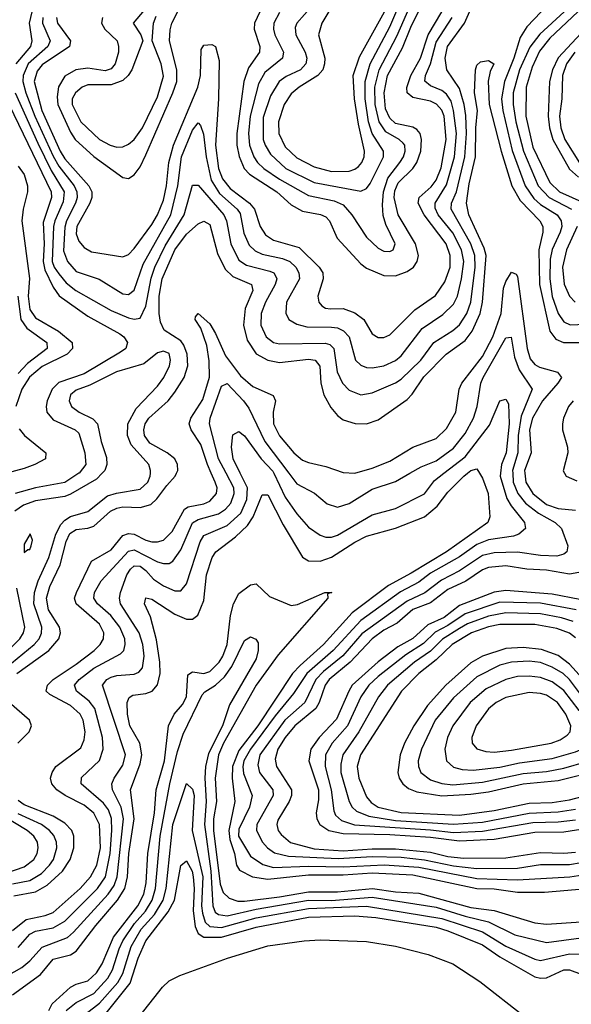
# Model space of a CAD drawing. Header units: inches. Extents: x 501365 to 657855, y 482276 to 547543.
# Tile 179 of 256: x 553555 to 555456, y 518171 to 521562. Entities that reach past the tile are written whole.
import ezdxf

# ---------------------------------------------------------------- set-up
doc = ezdxf.new("R2010")
doc.units = ezdxf.units.IN
doc.header["$MEASUREMENT"] = 0
doc.layers.add('A5551', color=7, linetype='Continuous')
doc.layers.add('A5552', color=7, linetype='Continuous')

msp = doc.modelspace()

# ---------------------------------------------------------------- linework, layer by layer
at = {"layer": 'A5551', "color": 5}
for points, elevation in [([(553507.7, 519330), (553605.4, 519410), (553622.3, 519430), (553630.6, 519449.4), (553630.8, 519470), (553604.1, 519550), (553606.4, 519590), (553618.6, 519630), (553655.7, 519710), (553679.7, 519790), (553696.7, 519823.3), (553710, 519838.4), (553730, 519850.8), (553790, 519868.4), (553857.9, 519922.1), (553888.5, 519931.5), (553970, 519944.8), (553996, 519970), (554004.7, 519990), (554005.3, 520000)], 2040), ([(553510, 518267.5), (553561.8, 518298.2), (553590, 518320.3), (553632.6, 518367.4), (553719.2, 518400.8), (553740.8, 518419.2), (553860.2, 518550), (553880.2, 518579.8), (553891.2, 518610), (553912.6, 518810), (553905.1, 518850), (553875.2, 518910), (553872.2, 518930), (553880.1, 518950), (553910, 518994.2), (553919.1, 519030), (553840.7, 519270), (553854.9, 519290), (553870, 519298), (553890, 519303.8), (553950, 519308.3), (553965, 519315), (553977.7, 519330), (553984.1, 519370), (553979.8, 519410), (553966.8, 519450), (553902.3, 519550), (553898.5, 519570), (553902.7, 519590), (553924.5, 519650), (553936.8, 519670), (553950, 519680.9), (553970, 519680.4), (553990, 519665.1), (554015.6, 519635.6), (554050, 519612.3), (554090, 519595.1), (554110, 519595.7), (554130, 519619.1), (554176.4, 519763.6), (554190, 519785.8), (554270, 519820.4), (554317.3, 519862.7), (554338, 519910), (554339.6, 519950), (554315.1, 520000)], 1940), ([(553530, 518203.9), (553626.6, 518273.4), (553670, 518326.8), (553730, 518341.9), (553750, 518354.1), (553817, 518443), (553892.2, 518530), (553917.1, 518570), (553926.2, 518610), (553931.2, 518690), (553949.4, 518809.4), (553936.9, 518910), (553970, 518999.1), (553976.1, 519030), (553968.4, 519070), (553934.4, 519130), (553926.8, 519170), (553925.4, 519210), (553931.7, 519228.3), (553944.6, 519235.4), (553990, 519241), (554011.9, 519250), (554030, 519271.8), (554039.3, 519310), (554038.4, 519350), (554026, 519426), (554005.5, 519505.5), (553985, 519550), (553989.1, 519570.9), (554010, 519567), (554090, 519514.6), (554130, 519498.1), (554150, 519497.3), (554169.2, 519510.8), (554190, 519561.5), (554198.8, 519650), (554218.5, 519710), (554230.4, 519730), (554298.8, 519781.2), (554339.9, 519820.1), (554359.4, 519850), (554390, 519926.4), (554410, 519926), (554462.6, 519822.6), (554530, 519711.6), (554550, 519698.2), (554590, 519697.3), (554630, 519710.7), (554710, 519763.1), (554750, 519783.1), (554850, 519811.5), (554950, 519850.4), (554993, 519887), (555030, 519935), (555085.7, 519990), (555098.4, 520000)], 1920), ([(553530, 518425.4), (553576.8, 518463.2), (553643.1, 518476.9), (553670, 518487.6), (553762.9, 518570), (553799.5, 518610), (553821, 518650), (553833.9, 518710), (553830.4, 518790), (553810, 518829.1), (553777.2, 518857.2), (553711.4, 518890), (553682.5, 518910), (553665.8, 518930), (553661.1, 518950), (553666.5, 518970), (553679.6, 518990), (553765.8, 519054.2), (553777.6, 519082.4), (553780.7, 519110), (553774, 519150), (553763.7, 519170), (553730, 519200.1), (553658.6, 519238.6), (553646.7, 519250), (553650.7, 519270), (553670.3, 519290), (553750, 519342.7), (553811.2, 519390), (553832.1, 519410), (553843.9, 519430), (553844.8, 519450), (553830, 519480.1), (553749.3, 519550), (553744.4, 519570), (553750.5, 519590), (553802.2, 519697.8), (553870, 519736.5), (553910, 519785.6), (553930, 519793.1), (553950, 519790), (553990, 519769.2), (554010, 519764.1), (554030, 519763.6), (554050, 519769.3), (554080, 519800), (554123.2, 519876.8), (554135.1, 519884.9), (554190, 519895), (554210, 519903.6), (554232.9, 519930), (554234.9, 519950), (554228.8, 519970), (554215.2, 520000)], 1980), ([(553839.2, 520000), (553819.9, 519980.1), (553730, 519928.5), (553710, 519920.5), (553610, 519905.1), (553567.7, 519890), (553538.5, 519870)], 2040), ([(553758.9, 520000), (553710, 519968.4), (553610, 519950.2), (553539.8, 519930)], 2020), ([(553545.4, 519310), (553655.2, 519390), (553689.9, 519430), (553695.4, 519450), (553691.6, 519470), (553654.1, 519530), (553647.4, 519570), (553658.3, 519610), (553694.8, 519685.2), (553715.3, 519764.7), (553727.9, 519792.1), (553750, 519806.5), (553790, 519810.6), (553810, 519818.2), (553868, 519870), (553890, 519880.3), (553910, 519884.3), (553970, 519882.2), (554007.2, 519892.8), (554028.1, 519911.9), (554061.5, 519958.5), (554091.3, 519990), (554095.7, 520000)], 2020), ([(553550, 518366.3), (553590, 518413.1), (553610, 518422.7), (553670, 518434.1), (553710, 518457.6), (553822.8, 518570), (553850.4, 518610), (553866.6, 518690), (553873, 518770), (553871.5, 518811.5), (553860.5, 518840.5), (553843.8, 518863.8), (553766.4, 518930), (553768, 518952), (553829.6, 519010.4), (553842.1, 519050), (553840.4, 519090), (553813.9, 519190), (553794.6, 519214.6), (553750.4, 519250), (553744, 519270), (553759.5, 519290), (553810, 519328.9), (553902.2, 519377.8), (553913.5, 519390), (553918.9, 519410), (553917, 519430), (553900.5, 519470), (553868.7, 519510), (553822.7, 519550), (553810.7, 519570), (553813.3, 519590), (553836, 519630), (553930, 519731.8), (553950, 519736.2), (554030, 519694.8), (554050, 519689.3), (554070, 519689.6), (554082.5, 519697.5), (554110, 519736.6), (554150.6, 519829.4), (554170, 519841.3), (554239.6, 519860.4), (554263.8, 519876.2), (554282.7, 519897.3), (554294.5, 519930), (554292.9, 519950), (554266.3, 520000)], 1960), ([(555139.6, 520000), (555150, 519983.2), (555169, 519930), (555175, 519850), (555167.8, 519830), (555026, 519730), (554904.4, 519655.6), (554826.1, 519613.9), (554700.8, 519519.2), (554602.3, 519410), (554521.6, 519338.4), (554495.6, 519310), (554375.4, 519130), (554310, 519044.9), (554288, 518990), (554286.7, 518950), (554296.8, 518870), (554275.7, 518770), (554278.9, 518738.9), (554295.3, 518690), (554302.2, 518650), (554312.7, 518632.7), (554356.8, 518610), (554410, 518602.2), (554550, 518616.8), (554670, 518617.1), (554770, 518623.5), (554910, 518617.3), (555130, 518570.4), (555190, 518568.6), (555270, 518557.3), (555363.1, 518556.9), (555510, 518569.6)], 1920), ([(555212.1, 520000), (555211.2, 519990), (555233.6, 519913.6), (555248.3, 519888.3), (555294.6, 519830), (555298.5, 519810), (555275.2, 519790), (555257.1, 519782.9), (555170, 519770.9), (555130, 519754.6), (555070, 519712.4), (554970, 519655.5), (554930, 519625.6), (554867.7, 519592.3), (554730, 519492.7), (554635.3, 519390), (554544, 519310), (554498.2, 519241.8), (554435, 519165), (554350.2, 519050), (554327.9, 519010), (554324.2, 518990), (554326.5, 518966.5), (554355.5, 518890), (554346.8, 518850), (554310, 518774.3), (554309.5, 518750), (554350, 518681.1), (554392.3, 518652.3), (554430, 518642.7), (554550, 518647.1), (554670, 518644.9), (554811.4, 518651.4), (554930, 518642.9), (555130, 518603.8), (555270, 518600.1), (555450.4, 518609.6), (555570, 518628.1)], 1940), ([(555254.1, 520000), (555255.8, 519970), (555271, 519930), (555297.5, 519897.5), (555342.4, 519862.4), (555399.8, 519830), (555422.4, 519810), (555444.2, 519750), (555439.8, 519730), (555430, 519721.2), (555405.7, 519714.3), (555350, 519716.7), (555270, 519728.4), (555190, 519725.5), (555150, 519716.6), (555070, 519663.6), (555008, 519632), (554951.5, 519588.5), (554890, 519559.8), (554733.4, 519446.6), (554668.7, 519371.3), (554602.2, 519317.8), (554575.5, 519290), (554537.3, 519210), (554468.1, 519150), (554382.3, 519030), (554375.9, 518995.9), (554381.9, 518970), (554427.8, 518910), (554428.9, 518890), (554372.6, 518790), (554371.2, 518770), (554391.4, 518730), (554409.2, 518710), (554433.2, 518693.2), (554481.7, 518681.7), (554652.7, 518672.7), (554770, 518680.3), (554870, 518677.8), (554950, 518668.9), (555050, 518647.9), (555130, 518638.3), (555270, 518640.2), (555350, 518652.4), (555450, 518652.5), (555570, 518673.7)], 1960), ([(554430.5, 520000), (554470, 519917.9), (554510, 519860.7), (554550, 519814), (554590, 519787), (554610, 519780.1), (554630, 519780.3), (554650, 519786.9), (554770, 519856.8), (554850, 519878.3), (554950, 519929.2), (554984.6, 519975.4), (555016.4, 520000)], 1940), ([(554482.7, 520000), (554510, 519963.8), (554571.3, 519931.3), (554614.7, 519894.7), (554650, 519883.7), (554690, 519896.4), (554770, 519945.4), (554850, 519972.2), (554899, 520000)], 1960), ([(555295.5, 520000), (555298.8, 519970), (555323.1, 519930), (555370, 519892.9), (555410, 519879), (555470, 519872.6)], 1980), ([(555432.6, 520000), (555438, 519990), (555474.5, 519974.5)], 2020), ([(555482, 519658), (555450, 519652.5), (555370, 519666.1), (555302.9, 519670), (555230, 519681.4), (555170, 519675.4), (555150, 519667), (555092, 519628), (555030, 519600.3), (554970, 519554.1), (554910, 519530.4), (554856.2, 519483.8), (554810, 519459.8), (554769.6, 519430.4), (554694, 519350), (554621.9, 519290), (554607.8, 519270), (554587.1, 519210), (554575.2, 519190), (554503, 519130), (554470, 519090), (554445, 519050), (554435.2, 519015.2), (554439.9, 518990), (554491.4, 518910), (554491.8, 518890), (554483.8, 518870), (554444.8, 518804.8), (554441.4, 518790), (554446.2, 518770), (554455.7, 518755.7), (554488.7, 518728.7), (554570, 518706.7), (554670, 518699.8), (554770, 518706.9), (554850, 518706.3), (554970, 518694.7), (555030, 518680.7), (555085.8, 518674.1), (555230, 518675.7), (555350, 518693.6), (555430, 518691.2), (555470, 518695)], 1980), ([(553654.9, 518150), (553667.4, 518172.6), (553730, 518230.3), (553750, 518240.8), (553790, 518251.5), (553820, 518280), (553838.9, 518310), (553878.2, 518401.8), (553962.2, 518510), (553983, 518550), (553990.5, 518590), (553996.1, 518690), (554019.4, 518830), (554025.5, 518910), (554053.7, 519010), (554067.6, 519130), (554087.1, 519170), (554116, 519204), (554129.7, 519230), (554134.5, 519305.5), (554150, 519316.3), (554190, 519311), (554210, 519317.9), (554242.7, 519350), (554255, 519370), (554269.5, 519410), (554280.9, 519510), (554291.4, 519550), (554310, 519585.8), (554350, 519615.4), (554370, 519619.3), (554415.8, 519575.8), (554490, 519545), (554511.9, 519548.1), (554606.9, 519590), (554630.2, 519590), (554615.2, 519584.8), (554616.3, 519570), (554445.3, 519374.7), (554369.9, 519270.1), (554257.3, 519070), (554240.4, 519030), (554228.7, 518950), (554232.8, 518870), (554222.7, 518810), (554223, 518770), (554245.3, 518585.3), (554256.4, 518556.4), (554276.3, 518536.3), (554306.5, 518526.5), (554330, 518526), (554450, 518540.7), (554550, 518559), (554650, 518558.9), (554770.4, 518570), (554850, 518558.3), (554930, 518554), (555110, 518504.8), (555190, 518493.6), (555330, 518451.3), (555370, 518446.6), (555490, 518455.5)], 1880), ([(553470, 519345.8), (553555.2, 519430), (553567.9, 519450), (553572.4, 519470), (553544.9, 519604.9)], 2060), ([(555485, 519565), (555390, 519583.6), (555230, 519596.2), (555190, 519591), (555070, 519544.6), (555017.2, 519502.8), (554961.6, 519478.4), (554910, 519431.1), (554857.7, 519402.3), (554790, 519350.4), (554701.2, 519270), (554688.6, 519250), (554647.2, 519152.8), (554586.6, 519090), (554558, 519050), (554551.7, 519010), (554584.9, 518910), (554584.4, 518875.6), (554576.1, 518830), (554578.4, 518810), (554588.9, 518790), (554620.1, 518770), (554670, 518759), (554830, 518755.7), (554970, 518746.8), (555070, 518733.9), (555190, 518740.4), (555330, 518764.1), (555430, 518765.5), (555510, 518778.3)], 2020), ([(555472.1, 519530), (555350, 519552.3), (555210, 519555.7), (555090, 519516.1), (555030, 519475.3), (554987.1, 519452.9), (554946.1, 519413.9), (554885.1, 519374.9), (554790, 519300.6), (554757.9, 519270), (554730.9, 519230), (554684.3, 519130), (554632, 519070), (554608.6, 519030), (554607.9, 518990), (554628.5, 518910), (554637.3, 518837.3), (554642.9, 518822.9), (554663.7, 518803.7), (554709, 518789), (554970, 518772.1), (555050, 518762.8), (555150, 518767), (555322.8, 518797.2), (555410, 518799.2), (555470, 518806.9)], 2040), ([(555461.9, 519490), (555422.5, 519502.5), (555350, 519516), (555230, 519519.4), (555170, 519508.3), (555098.6, 519481.4), (555070, 519465.7), (555011.5, 519428.4), (554970, 519387.4), (554915.7, 519350), (554822.5, 519270), (554791, 519230), (554723.8, 519110), (554668.8, 519030), (554661.4, 518998.6), (554661.7, 518970), (554690.4, 518870), (554701, 518850), (554716, 518836), (554758.6, 518818.6), (554850, 518803.9), (555050, 518791.8), (555150, 518798.7), (555310, 518829.9), (555410, 518834.2), (555470, 518843.7)], 2060), ([(555470, 519433.2), (555449.3, 519449.3), (555405.7, 519465.7), (555330, 519479.4), (555210, 519479.4), (555170, 519471.1), (555112.4, 519450), (555045.3, 519410), (554990, 519357), (554930.1, 519310), (554870.2, 519249.8), (554729.4, 519030), (554717.6, 518990), (554723.6, 518950), (554750, 518885.2), (554765.7, 518865.7), (554790.1, 518850), (554870, 518831.6), (555070, 518822.5), (555190, 518838.1), (555310, 518863.5), (555390, 518866.7), (555450, 518875.2), (555690, 518939)], 2080), ([(553715.7, 518150), (553750, 518177.8), (553810, 518208.2), (553858.6, 518261.4), (553875.2, 518290), (553897.6, 518362.4), (553910.7, 518389.3), (553951, 518449), (553988.3, 518491.7), (554011.1, 518530), (554022.4, 518570), (554038.7, 518750), (554071.9, 518930), (554098.2, 519041.8), (554118, 519102), (554183.6, 519236.4), (554192.5, 519247.5), (554230.2, 519269.8), (554260.6, 519299.4), (554285.7, 519334.3), (554330, 519423.6), (554350, 519436.9), (554368.3, 519428.3), (554376.2, 519416.2), (554376.4, 519390), (554370, 519361), (554277.7, 519202.3), (554254.4, 519130), (554205.1, 519034.9), (554194.9, 518990), (554192.5, 518950), (554198, 518870), (554191.3, 518790), (554213.7, 518630), (554220.4, 518510), (554228.8, 518488.8), (554240.5, 518480.5), (554270, 518475.6), (554370, 518498.2), (554550, 518529.3), (554630, 518529.1), (554770, 518539.5), (554990, 518506.1), (555090, 518474.3), (555170, 518455.3), (555260.8, 518410), (555370, 518384.3), (555550, 518407.5)], 1860), ([(555493.8, 519293.8), (555450, 519342.8), (555410, 519372), (555352.7, 519392.7), (555290, 519400), (555230, 519396.5), (555150, 519370.5), (555110, 519347.7), (555023.3, 519270), (554959.7, 519200.3), (554913.5, 519130), (554881.2, 519070), (554866.3, 519030), (554857.7, 518970), (554862.1, 518950), (554874.7, 518930), (554894.5, 518914.5), (554923.3, 518903.3), (555010, 518889), (555110, 518894.3), (555170, 518903.1), (555290, 518929.9), (555410, 518941.9), (555550, 518975.9)], 2120), ([(555518.3, 519198.3), (555450, 519289.4), (555427.4, 519310), (555390, 519332.7), (555350, 519348), (555310, 519353.5), (555250, 519349.9), (555210, 519339.4), (555130, 519299.5), (555050, 519226.9), (554987.2, 519150), (554939, 519050), (554928.3, 519010), (554928.9, 518990), (554937.1, 518970), (554970, 518944.1), (555010, 518931.5), (555047.4, 518927.4), (555150, 518936.5), (555290, 518965.7), (555370, 518973.2), (555430, 518984.7), (555589.1, 519030)], 2140), ([(553548.4, 519070), (553587.8, 519110), (553596, 519130), (553588.9, 519150), (553519.2, 519210)], 2020), ([(553748.1, 518111.9), (553830, 518174.8), (553893.6, 518246.4), (553910, 518276.8), (553939.1, 518370), (553974, 518430), (554019.1, 518480.9), (554049, 518530), (554059.3, 518570), (554082.2, 518790), (554130, 518931.6), (554150, 518911.8), (554156.1, 518890), (554149.2, 518770), (554186.1, 518610), (554181.7, 518510), (554184.5, 518484.5), (554194.1, 518454.1), (554210, 518439.5), (554250, 518436.1), (554370, 518469.1), (554550, 518501.6), (554750, 518508.8), (555010, 518467.1), (555150, 518421.1), (555230, 518371.2), (555330, 518326.8), (555350, 518322.3), (555450, 518344.9), (555550, 518341.5)], 1840), ([(553535.1, 518544.9), (553610, 518558.1), (553650, 518581.3), (553702.8, 518630), (553729.4, 518670), (553741.1, 518710), (553741.2, 518750), (553734.1, 518770), (553710, 518794.6), (553670, 518819.3), (553570, 518858.4), (553550, 518872.5)], 2020), ([(553450, 518602.7), (553570, 518644.1), (553603.4, 518670), (553615.1, 518690), (553619.1, 518710), (553615.8, 518730), (553604, 518750), (553581.2, 518770), (553499.2, 518819.2)], 2060), ([(553530, 518586.1), (553590, 518597.5), (553630, 518621.2), (553658.2, 518650), (553671.4, 518670), (553683.5, 518710), (553682.2, 518730), (553672.6, 518752.6), (553658.2, 518770), (553630.4, 518790), (553550, 518827)], 2040), ([(553802.9, 518077.1), (553935.6, 518244.4), (553962.7, 518330), (553989.8, 518390), (554066.2, 518490), (554088, 518530), (554110, 518649.3), (554130, 518665.1), (554149.2, 518629.2), (554152.6, 518610), (554156, 518570), (554152.9, 518492.9), (554159.1, 518439.1), (554170, 518414.5), (554190, 518401.8), (554250, 518402.1), (554370, 518436.4), (554550, 518470.9), (554710, 518476.3), (554782, 518470), (554990, 518436.9), (555030, 518424.5), (555150, 518376.3), (555210, 518334.2), (555330, 518265.4), (555350, 518260.7), (555370, 518262.1), (555430, 518289.4), (555450, 518290.3), (555530, 518260.1)], 1820), ([(553970, 518132.7), (554047.1, 518230), (554070, 518252.2), (554106.5, 518270), (554270.5, 518330), (554410, 518371.9), (554535.1, 518390), (554590, 518393), (554750, 518387.7), (554850, 518370.8), (554963.1, 518343.1), (555047.8, 518310), (555140.9, 518250), (555293, 518130)], 1780)]:
    msp.add_lwpolyline(points, dxfattribs=dict(at, elevation=elevation))
for points, elevation in [([(553591.1, 519791.1), (553570, 519756), (553570, 519726.8), (553582.9, 519737.1), (553590, 519737.1), (553595, 519750), (553599.1, 519770)], 2060), ([(555310, 519301.3), (555270, 519299.8), (555230, 519289.6), (555162.6, 519257.4), (555107.5, 519210), (555047.1, 519130), (555029.7, 519090), (555020.5, 519050), (555025.7, 519010), (555050, 518987.3), (555079.8, 518979.8), (555117.7, 518977.7), (555210, 518987.3), (555277, 519003), (555390, 519018.1), (555470, 519041), (555540.2, 519070), (555561.5, 519090), (555557.3, 519110), (555482.7, 519182.7), (555430, 519252.3), (555390, 519282.2), (555350, 519296.6)], 2160), ([(555310, 519245), (555230, 519227.8), (555196.6, 519210), (555170, 519188.8), (555127.5, 519130), (555112.5, 519090), (555113.7, 519070), (555130.6, 519050.6), (555161.5, 519041.4), (555190, 519039.5), (555250, 519046.8), (555386, 519070), (555417.7, 519082.3), (555441.8, 519098.2), (555452.1, 519110), (555454.4, 519130), (555436.6, 519170), (555407.8, 519210), (555370, 519235.6), (555350, 519241.9)], 2180)]:
    msp.add_lwpolyline(points, close=True, dxfattribs=dict(at, elevation=elevation))
at = {"layer": 'A5552', "color": 5}
for points, elevation in [([(555631.3, 521668.7), (555410, 521430.5), (555391, 521390), (555380.9, 521350), (555376.3, 521230), (555381.1, 521190), (555392.4, 521150), (555450, 521047.9), (555480, 521020)], 2120), ([(553539.6, 521310), (553617, 521137), (553663.4, 521043.4), (553708.6, 520970), (553705, 520935), (553675.6, 520870), (553671.6, 520850), (553667, 520730), (553674.2, 520710), (553690, 520686.9), (553715.7, 520655.7), (553747.9, 520630), (553870, 520561.1), (553930, 520535.2), (553950, 520531.4), (553970, 520534.5), (553990, 520575.5), (554007.5, 520672.6), (554020.1, 520710), (554056.4, 520783.6), (554121.7, 520890), (554150, 520992.7), (554170, 520992.8), (554258.1, 520890), (554267.4, 520870), (554282.5, 520790), (554310, 520734.6), (554336.6, 520716.6), (554416.6, 520696.6), (554430.6, 520690), (554437.9, 520677.9), (554440.8, 520670), (554435.3, 520650), (554401.9, 520590), (554387.3, 520550), (554385.7, 520510), (554404.3, 520470), (554430, 520451), (554450, 520445.5), (554608, 520448), (554623.3, 520443.3), (554637, 520430), (554649.3, 520349.3), (554667, 520310), (554690, 520286.8), (554730, 520270.1), (554770, 520277.1), (554850, 520311.2), (554870, 520324.5), (554937.8, 520390), (554981.5, 520450), (555048.1, 520491.9), (555070, 520511.5), (555096, 520550), (555110, 520589.2), (555124.3, 520710), (555123.8, 520750), (555109.8, 520790), (555042.1, 520910), (555043.4, 520930), (555060.5, 520970), (555088.9, 521090), (555094.8, 521170), (555092.7, 521232.7), (555086.9, 521270), (555070, 521325.3), (555026.4, 521390), (555020.9, 521430), (555029.2, 521470), (555087.3, 521550), (555130, 521647)], 2040), ([(554382, 521590), (554364.5, 521550), (554363.4, 521530), (554382.2, 521470), (554381.7, 521450), (554343.7, 521396.3), (554327.6, 521350), (554303, 521170), (554303.3, 521130), (554311.3, 521091.3), (554328.8, 521050), (554346.6, 521030), (554440.6, 520970), (554490, 520925), (554530, 520902.6), (554591.5, 520891.5), (554610, 520883.6), (554623, 520870), (554649.3, 520810), (554730, 520721.1), (554750, 520706), (554810, 520681.6), (554850, 520680.4), (554890, 520694.5), (554912.1, 520710), (554925.1, 520730), (554929.6, 520750), (554919.4, 520790), (554859.4, 520890), (554845.5, 520950), (554847.5, 520972.5), (554859.3, 521000.7), (554910.1, 521049.9), (554923.4, 521070), (554937.1, 521110), (554940, 521150), (554935, 521170), (554924, 521184), (554910, 521191.9), (554850, 521205.2), (554830, 521222.8), (554815.9, 521255.9), (554810.5, 521310), (554822.4, 521370), (554874.1, 521465.9), (554903, 521537), (554948.2, 521630)], 2120), ([(553596.7, 521590), (553587.9, 521550), (553596.9, 521490), (553591.7, 521470), (553541.5, 521410)], 2040), ([(553682, 521570), (553685.3, 521550), (553730.1, 521490), (553726.9, 521470), (553632.8, 521407.2), (553615, 521385), (553605.1, 521350), (553631.1, 521250), (553693.9, 521110), (553710, 521082.7), (553792.9, 520990), (553803, 520970), (553803.6, 520950), (553796.3, 520930), (553752.2, 520850), (553750, 520824.9), (553759.2, 520799.2), (553777.6, 520777.6), (553802.8, 520762.8), (553910, 520745.4), (553930, 520753.2), (553950, 520774.2), (554010, 520856.9), (554030, 520890.1), (554050, 520940.6), (554060.5, 520990), (554069.2, 521070), (554084.8, 521130), (554169.4, 521330), (554177.5, 521370), (554180.8, 521459.2), (554190, 521474.4), (554216.8, 521476.8), (554230.1, 521470.1), (554242.1, 521422.1), (554240.2, 521290), (554230, 521130), (554240.2, 521050), (554254.4, 521014.4), (554280.6, 520980.6), (554346.8, 520930), (554364, 520910), (554383.1, 520850), (554401.9, 520821.9), (554430, 520803.1), (554517.7, 520777.7), (554586.9, 520710), (554599.5, 520690), (554600.6, 520670), (554582.3, 520610), (554585.3, 520590), (554596.5, 520576.5), (554608.7, 520568.7), (554626.2, 520566.2), (554670, 520567.5), (554710, 520552.6), (554741, 520530), (554770, 520480.2), (554790, 520467.3), (554810, 520467.6), (554830, 520477.2), (554917, 520563), (554987.9, 520612.1), (555020.4, 520659.6), (555038.7, 520710), (555038.5, 520750), (555024.6, 520790), (554948.5, 520890), (554928.3, 520930), (554931.9, 520950), (554973, 520987), (554990, 521009.7), (555007.5, 521052.5), (555024.6, 521150), (555017.1, 521230), (555010, 521251.1), (554991.8, 521271.8), (554970, 521281.3), (554910, 521293.9), (554890.3, 521310), (554889.3, 521329.3), (554902.4, 521370), (554936, 521430), (554962, 521510), (555010.1, 521589.9)], 2080), ([(553840.9, 521570), (553836.8, 521550), (553847.8, 521530), (553890.5, 521490), (553896, 521470), (553895.1, 521450), (553884.3, 521410), (553870, 521392.6), (553850, 521386.5), (553790, 521395.7), (553748.3, 521390), (553710, 521368.3), (553688.8, 521331.2), (553683.9, 521296.1), (553686.1, 521270), (553730, 521175), (553746.2, 521150), (553810, 521091), (553910, 521018.4), (553930, 521015.5), (553950, 521027.9), (553970, 521055.1), (553990, 521097), (554083, 521310), (554095.9, 521350), (554096.9, 521390), (554071.4, 521490), (554073, 521527), (554079.4, 521550), (554102.9, 521597.1)], 2120), ([(553984.3, 521595.7), (553946.4, 521550), (553972, 521510), (553979.1, 521490), (553941.6, 521390), (553928.9, 521370), (553910, 521353.3), (553870, 521337.8), (553790, 521338), (553770.4, 521329.6), (553747.8, 521310), (553736.1, 521290), (553735.7, 521270), (553765.4, 521210), (553830, 521150.1), (553866.4, 521130), (553890, 521123.7), (553910, 521124.6), (553930, 521133.8), (553950, 521150.1), (553978.6, 521190), (554030, 521297), (554050, 521367.7), (554043, 521410), (554011.5, 521490), (554015.6, 521550), (554025.5, 521574.5)], 2140), ([(554450, 521587.3), (554430.4, 521550), (554429.1, 521530), (554434.6, 521510), (554463.9, 521450), (554462, 521438), (554460.1, 521430), (554399.9, 521380.1), (554378, 521342), (554348.7, 521230), (554343.2, 521170), (554346.8, 521130), (554361.9, 521090), (554374.6, 521070), (554395.7, 521050), (554450, 521013.2), (554550, 520956.8), (554638.4, 520938.4), (554670, 520924.8), (554699.6, 520890), (554750, 520813.4), (554790, 520775.1), (554810, 520764.7), (554830, 520763.9), (554842.3, 520770), (554849.1, 520790), (554816.8, 520856.8), (554807.7, 520887.7), (554804.6, 520924.6), (554808.3, 520970), (554823.2, 521016.8), (554864.9, 521070), (554877.4, 521090), (554883.4, 521110), (554881.8, 521130), (554876.9, 521136.9), (554862.6, 521150), (554816.4, 521176.4), (554793.4, 521210), (554779.9, 521270), (554778.4, 521330), (554793.4, 521390), (554854.5, 521505.5), (554901, 521610)], 2140), ([(554562.4, 521610), (554509.8, 521550.2), (554504.7, 521535.3), (554506.3, 521510), (554538.3, 521450), (554544.5, 521430), (554541.5, 521410), (554523.1, 521390), (554473.3, 521366.7), (554448.9, 521350), (554419.5, 521300.5), (554394, 521226), (554394, 521150), (554400.4, 521130), (554419.1, 521099.1), (554472.3, 521050), (554570, 521001.7), (554730, 520971.4), (554750, 520980.7), (554762.1, 520998), (554808.9, 521090), (554808.2, 521110), (554770.1, 521170.1), (554756.5, 521210), (554745.4, 521290), (554745.1, 521350), (554762.3, 521410), (554830, 521537.7), (554861.6, 521610)], 2160), ([(554624.1, 521595.9), (554595.8, 521550), (554584.8, 521510), (554606.2, 521430), (554605.7, 521410), (554599.1, 521390), (554582.3, 521370), (554517.6, 521330), (554490, 521306.5), (554466.4, 521270), (554446.6, 521210), (554447.9, 521170), (554470, 521124.1), (554510, 521087), (554570, 521055.6), (554630, 521039.9), (554690, 521040.9), (554710, 521047.2), (554722.9, 521057.1), (554734.2, 521070), (554742.3, 521090), (554743.7, 521110), (554722.3, 521202.3), (554708.2, 521290), (554703.8, 521370), (554725.4, 521434.6), (554812.6, 521590)], 2180), ([(555352.1, 521590), (555302.4, 521537.6), (555279.1, 521500.9), (555257.3, 521430), (555225.3, 521350), (555214.7, 521290), (555219.5, 521250), (555252.3, 521112.3), (555296.3, 520990), (555326.2, 520946.2), (555350, 520926), (555406.9, 520890), (555421.3, 520870), (555422.9, 520850), (555417.8, 520830), (555389.5, 520770.5), (555382.5, 520737.5), (555381.3, 520670), (555390, 520609.4), (555410, 520550.1), (555430, 520521.5), (555451.4, 520511.4), (555530, 520514.4)], 2040), ([(555431.7, 521590), (555347.1, 521512.9), (555312.5, 521467.5), (555277.2, 521390), (555255.9, 521310), (555255.6, 521270), (555264.5, 521210), (555291.5, 521110), (555341.9, 520990), (555379.3, 520950), (555456.7, 520910)], 2060), ([(555478.3, 521590), (555381.6, 521498.4), (555346.2, 521453.8), (555320.7, 521399.3), (555300.1, 521330), (555299.5, 521230), (555323.5, 521123.5), (555382.1, 521002.1), (555414.7, 520970), (555502.9, 520930)], 2080), ([(553634.4, 521570), (553633.3, 521550), (553660.2, 521490), (553652.1, 521470), (553584.6, 521410), (553567, 521370), (553566, 521350), (553576.6, 521310), (553607.4, 521230), (553670, 521092.8), (553690, 521057.8), (553742.6, 520990), (553751.5, 520970), (553752.5, 520950), (553747.1, 520930), (553716.3, 520870), (553710, 520848.3), (553705.8, 520765.8), (553719.2, 520730), (553750, 520695.4), (553828.5, 520668.5), (553910, 520618.5), (553930, 520615.6), (553949.6, 520630.4), (553980, 520720), (554075.5, 520890), (554099.9, 520990), (554112.2, 521090), (554150, 521182.3), (554170, 521207.1), (554177.8, 521197.8), (554188.3, 521168.3), (554197, 521090), (554214.5, 521010), (554244, 520964), (554304.3, 520910), (554314.3, 520894.3), (554326.8, 520826.8), (554345.8, 520785.8), (554366, 520766), (554390, 520754.8), (554460.4, 520740.4), (554486, 520730), (554506.2, 520710), (554517.1, 520690), (554519.1, 520670), (554473.8, 520590), (554471.5, 520551.5), (554482.5, 520530), (554510, 520514), (554544.9, 520504.9), (554630, 520503.7), (554650, 520500.5), (554670.8, 520490.8), (554690.4, 520470), (554712.5, 520390), (554730, 520372), (554750, 520364.2), (554770, 520362.7), (554810, 520369.7), (554850, 520388.4), (554870, 520404.5), (554941.4, 520498.6), (555012.9, 520547.1), (555050, 520582.2), (555063.2, 520610), (555077.5, 520670), (555085.3, 520730), (555077.7, 520770), (555047.8, 520827.8), (554997, 520890), (554986.7, 520913.3), (554986.5, 520930), (555026.1, 520993.9), (555052.8, 521090), (555060.4, 521170), (555050.4, 521250), (555041.5, 521281.5), (555025.9, 521305.9), (555010, 521318), (554970, 521334.8), (554950.9, 521350.9), (554953.3, 521370), (554970, 521410), (554990, 521485), (555045, 521570)], 2060), ([(555468.3, 521450), (555438.9, 521410), (555424.9, 521370), (555422.7, 521290), (555414.8, 521230), (555419.8, 521190), (555433.7, 521150), (555490, 521059.9)], 2140), ([(554095.7, 520000), (554100.1, 520010), (554099.1, 520030), (554089.3, 520050), (554063.7, 520070), (554003.3, 520103.3), (553985.5, 520130), (553982.4, 520150), (553987.1, 520170), (553999.9, 520190), (554066.5, 520250), (554090, 520278.9), (554121.7, 520330), (554134.3, 520370), (554132.3, 520410), (554121, 520441), (554110, 520456.3), (554053.3, 520493.3), (554040.6, 520520.6), (554035.2, 520550), (554035.6, 520610), (554045.4, 520670), (554090, 520769.7), (554130, 520823.9), (554170, 520858.9), (554190, 520868), (554210, 520857.2), (554236.8, 520756.8), (554262.9, 520702.9), (554290, 520677.3), (554353.6, 520650), (554358.2, 520630), (554332.5, 520567.5), (554326.1, 520510), (554339.1, 520459.1), (554370, 520411.4), (554410, 520389.1), (554450, 520381.1), (554550, 520392.6), (554573.2, 520390), (554589.4, 520369.4), (554593, 520310), (554602.6, 520270), (554626.7, 520226.7), (554650, 520198.8), (554670, 520184.7), (554711.4, 520171.4), (554750, 520170.6), (554790, 520184.7), (554890, 520254.1), (554907.4, 520272.6), (554947.4, 520332.6), (555024.8, 520410), (555090, 520457.9), (555114.7, 520490), (555141.7, 520550), (555150.3, 520590), (555162.3, 520750), (555155.7, 520775.7), (555102.6, 520890), (555094.9, 520930), (555103.4, 520996.6), (555125.4, 521090), (555126.7, 521190), (555132.9, 521250), (555122.7, 521310), (555125.7, 521390), (555130, 521405.5), (555142.9, 521417.1), (555170, 521422.3), (555188.4, 521410), (555175.9, 521384.1), (555169.3, 521350.7), (555172.9, 521270), (555213.8, 521110), (555251, 520990), (555279.9, 520939.9), (555347.7, 520870), (555357.5, 520850), (555357.2, 520830), (555343.9, 520770), (555346.4, 520650), (555381.4, 520490), (555402, 520462), (555429.2, 520450), (555510, 520450.7)], 2020), ([(553502.9, 521302.8), (553663, 520970), (553664.7, 520950), (553636.1, 520863.9), (553639.6, 520790), (553636.2, 520730), (553641.2, 520701.2), (553670, 520641), (553691.3, 520611.3), (553790, 520541.7), (553900.1, 520480.1), (553913.8, 520470), (553926.4, 520450), (553920.8, 520430), (553902.5, 520417.5), (553777.4, 520342.6), (553690, 520312.4), (553666.6, 520290), (553649.3, 520250), (553645.8, 520230), (553649, 520210), (553670, 520184), (553746.5, 520150), (553758.3, 520138.3), (553779.2, 520070), (553783.2, 520030), (553759.6, 520000.4), (553758.9, 520000)], 2020), ([(553550, 521058.1), (553570, 521029.7), (553582.3, 520990), (553582.4, 520970), (553567.2, 520910), (553562.7, 520870), (553589.1, 520670.9), (553584.5, 520610), (553590, 520564.5), (553610, 520535.2), (553689, 520489), (553735.3, 520450), (553737.3, 520430), (553718.5, 520410), (553632.1, 520367.9), (553588.4, 520331.6), (553561.8, 520290), (553541.9, 520230)], 1980), ([(555476.3, 520850), (555439.3, 520770), (555425.8, 520710), (555431.1, 520651.1), (555449.6, 520609.6), (555469, 520589)], 2060), ([(554215.2, 520000), (554201.7, 520030), (554179.2, 520099.2), (554145.3, 520150), (554139, 520170), (554145.1, 520190), (554186, 520254), (554208.6, 520331.4), (554207.6, 520387.6), (554199.6, 520439.7), (554179.4, 520499.4), (554160.2, 520530), (554161.3, 520538.7), (554170, 520550.2), (554210, 520514.8), (554230, 520481.7), (554264.6, 520404.6), (554315.3, 520335.3), (554358.7, 520298.7), (554428.4, 520268.4), (554436.8, 520250), (554428.3, 520210), (554430.1, 520170), (554450, 520129.1), (554499.6, 520070), (554530, 520045.6), (554550, 520036.9), (554610, 520023.1), (554670, 520003.1), (554710, 520000.3), (554770, 520017.3), (554830, 520041.6), (554910, 520090.1), (554990, 520119.4), (555026.1, 520153.9), (555057.7, 520210), (555069.9, 520290), (555078.2, 520310), (555150, 520402.7), (555185.8, 520470), (555213.9, 520550), (555221.9, 520638.1), (555230, 520660.7), (555250, 520692.7), (555266.1, 520686.1), (555270, 520677.3), (555303.5, 520430), (555314.2, 520394.2), (555330, 520375.3), (555345.9, 520365.9), (555408.3, 520348.3), (555421.6, 520330), (555409.3, 520310), (555357, 520250), (555321.5, 520190), (555311.9, 520150), (555316.9, 520070), (555294.5, 520010), (555295.5, 520000)], 1980), ([(553548.3, 520610), (553559, 520530), (553579.8, 520499.8), (553649, 520450), (553649.1, 520430), (553581.8, 520378.2), (553550, 520344.2)], 1960), ([(554899, 520000), (554937.9, 520022.1), (554990, 520042.8), (555050, 520086.4), (555090, 520137.6), (555118.6, 520190), (555131.2, 520230), (555143.8, 520310), (555151.5, 520330), (555230, 520467), (555248.9, 520468.9), (555260.3, 520400.3), (555276, 520356), (555321, 520290), (555282.7, 520197.3), (555272.4, 520130), (555271.1, 520070), (555253.6, 520010), (555254.1, 520000)], 1960), ([(554005.3, 520000), (554006, 520010), (553999.9, 520030), (553938.6, 520098.6), (553926.7, 520130), (553927.6, 520170), (553956.9, 520223.1), (554030, 520299.8), (554051.6, 520330), (554070.7, 520370), (554074.4, 520390), (554070, 520413.2), (554050, 520420.2), (554030, 520414.4), (553983.2, 520376.8), (553888.6, 520350), (553796.4, 520303.6), (553750, 520285.8), (553729.6, 520270.4), (553725, 520250), (553733.6, 520230), (553760.2, 520210), (553807.3, 520187.3), (553822.9, 520170), (553835.7, 520110), (553854, 520054), (553854.9, 520030), (553848.8, 520010), (553839.2, 520000)], 2040), ([(554266.3, 520000), (554239.7, 520050), (554208.9, 520170), (554211.3, 520190), (554250, 520299.7), (554270, 520309.5), (554326.3, 520250), (554344.7, 520224.7), (554399.9, 520110), (554482.7, 520000)], 1960), ([(555016.4, 520000), (555090, 520056.8), (555173.7, 520166.3), (555210, 520249.2), (555230, 520255.4), (555238.8, 520238.8), (555241.1, 520170), (555231.3, 520070), (555214.8, 520030), (555212.1, 520000)], 1940), ([(555462, 520250), (555446.4, 520230), (555429.2, 520190), (555425.5, 520170), (555425.9, 520150), (555443.2, 520090), (555444.1, 520070), (555428.1, 520008.1), (555432.6, 520000)], 2020), ([(553552.6, 520152.6), (553571.2, 520130), (553645.6, 520070), (553643.8, 520050), (553607, 520030), (553570, 520016.8), (553510.4, 520000)], 1980), ([(554315.1, 520000), (554290.5, 520050), (554284.3, 520090), (554290, 520132.9), (554310, 520143.7), (554330, 520129), (554387.6, 520050), (554427.1, 520007.1), (554430.5, 520000)], 1940), ([(555098.4, 520000), (555110, 520009.1), (555130, 520015.5), (555139.6, 520000)], 1920)]:
    msp.add_lwpolyline(points, dxfattribs=dict(at, elevation=elevation))

doc.saveas('drawing.dxf')
